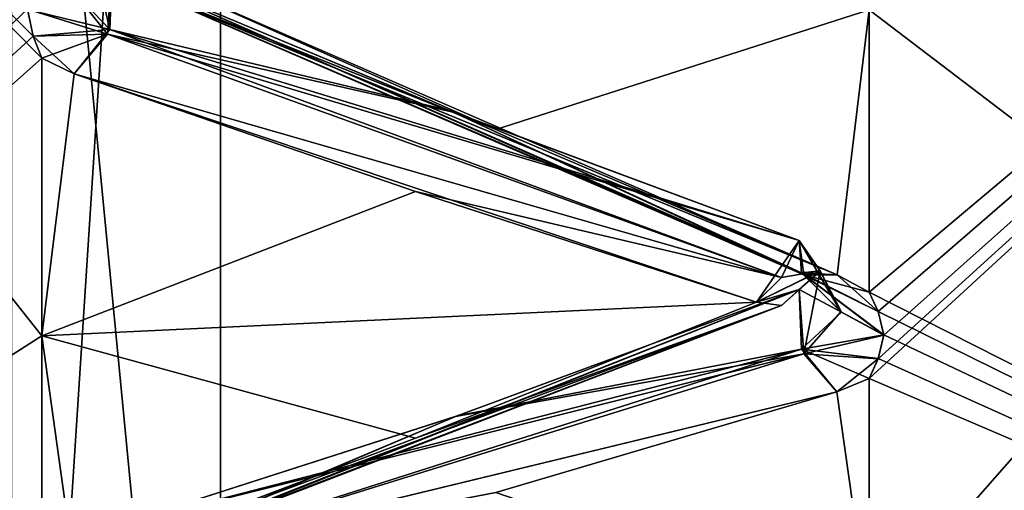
# Model space of a CAD drawing. Header units: inches. Extents: x -10 to 10, y -2.3 to 4.3.
# Tile 6 of 256: x -9.3526 to -9.236, y -1.8444 to -1.7887. Entities that reach past the tile are written whole.
import ezdxf

# ---------------------------------------------------------------- set-up
doc = ezdxf.new("R2010")
doc.units = ezdxf.units.IN
doc.header["$LTSCALE"] = 65.185185
doc.header["$MEASUREMENT"] = 0
for name, color, linetype in [('8197', 7, 'CONTINUOUS'), ('8198', 7, 'CONTINUOUS'), ('8397', 7, 'CONTINUOUS'), ('8398', 7, 'CONTINUOUS'), ('8399', 7, 'CONTINUOUS'), ('8400', 7, 'CONTINUOUS'), ('8401', 7, 'CONTINUOUS'), ('8402', 7, 'CONTINUOUS'), ('8403', 7, 'CONTINUOUS'), ('8404', 7, 'CONTINUOUS'), ('8468', 7, 'CONTINUOUS'), ('8469', 7, 'CONTINUOUS'), ('8470', 7, 'CONTINUOUS'), ('8471', 7, 'CONTINUOUS'), ('8472', 7, 'CONTINUOUS'), ('8473', 7, 'CONTINUOUS'), ('8474', 7, 'CONTINUOUS'), ('8475', 7, 'CONTINUOUS'), ('8573', 7, 'CONTINUOUS'), ('8576', 7, 'CONTINUOUS'), ('8581', 7, 'CONTINUOUS'), ('9270', 7, 'CONTINUOUS'), ('9421', 7, 'CONTINUOUS'), ('9428', 7, 'CONTINUOUS'), ('9445', 7, 'CONTINUOUS'), ('9446', 7, 'CONTINUOUS'), ('9452', 7, 'CONTINUOUS'), ('9453', 7, 'CONTINUOUS')]:
    doc.layers.add(name, color=color, linetype=linetype)

msp = doc.modelspace()

# ---------------------------------------------------------------- linework, layer by layer
at = {"layer": '8197', "linetype": 'Continuous'}
for points in [[(-9.12095, -1.88729, 2.38415), (-9.12095, -1.71072, 2.73069), (-9.252, -1.89231, 2.39088), (-9.12095, -1.88729, 2.38415)], [(-9.252, -1.89231, 2.39088), (-9.12095, -1.71072, 2.73069), (-9.25096, -1.89062, 2.3958), (-9.252, -1.89231, 2.39088)], [(-9.25096, -1.88657, 2.40774), (-9.12095, -1.71072, 2.73069), (-9.252, -1.88491, 2.41269), (-9.25096, -1.88657, 2.40774)], [(-9.252, -1.88491, 2.41269), (-9.12095, -1.71072, 2.73069), (-9.252, -1.85985, 2.47835), (-9.252, -1.88491, 2.41269)], [(-9.252, -1.85985, 2.47835), (-9.12095, -1.71072, 2.73069), (-9.252, -1.83114, 2.54251), (-9.252, -1.85985, 2.47835)], [(-9.252, -1.83114, 2.54251), (-9.12095, -1.71072, 2.73069), (-9.25096, -1.82882, 2.54717), (-9.252, -1.83114, 2.54251)], [(-9.25096, -1.82324, 2.55848), (-9.12095, -1.71072, 2.73069), (-9.252, -1.82095, 2.56317), (-9.25096, -1.82324, 2.55848)], [(-9.252, -1.82095, 2.56317), (-9.12095, -1.71072, 2.73069), (-9.252, -1.78753, 2.625), (-9.252, -1.82095, 2.56317)], [(-9.25096, -1.89062, 2.3958), (-9.12095, -1.71072, 2.73069), (-9.25029, -1.88858, 2.40176), (-9.25096, -1.89062, 2.3958)], [(-9.25029, -1.88858, 2.40176), (-9.12095, -1.71072, 2.73069), (-9.25096, -1.88657, 2.40774), (-9.25029, -1.88858, 2.40176)], [(-9.25096, -1.82882, 2.54717), (-9.12095, -1.71072, 2.73069), (-9.25029, -1.82601, 2.55281), (-9.25096, -1.82882, 2.54717)], [(-9.25029, -1.82601, 2.55281), (-9.12095, -1.71072, 2.73069), (-9.25096, -1.82324, 2.55848), (-9.25029, -1.82601, 2.55281)]]:
    msp.add_3dface(points, dxfattribs=at)
at = {"layer": '8198', "linetype": 'Continuous'}
for points in [[(-9.12095, -1.71072, 1.26931), (-9.12095, -1.88729, 1.61585), (-9.252, -1.73789, 1.29599), (-9.12095, -1.71072, 1.26931)], [(-9.252, -1.73789, 1.29599), (-9.12095, -1.88729, 1.61585), (-9.25097, -1.74076, 1.30031), (-9.252, -1.73789, 1.29599)], [(-9.25097, -1.74076, 1.30031), (-9.12095, -1.88729, 1.61585), (-9.25029, -1.74422, 1.30553), (-9.25097, -1.74076, 1.30031)], [(-9.25029, -1.74422, 1.30553), (-9.12095, -1.88729, 1.61585), (-9.25096, -1.74776, 1.31079), (-9.25029, -1.74422, 1.30553)], [(-9.25096, -1.74776, 1.31079), (-9.12095, -1.88729, 1.61585), (-9.252, -1.75069, 1.31514), (-9.25096, -1.74776, 1.31079)], [(-9.252, -1.75069, 1.31514), (-9.12095, -1.88729, 1.61585), (-9.252, -1.78753, 1.375), (-9.252, -1.75069, 1.31514)], [(-9.252, -1.78753, 1.375), (-9.12095, -1.88729, 1.61585), (-9.252, -1.82095, 1.43683), (-9.252, -1.78753, 1.375)], [(-9.252, -1.82095, 1.43683), (-9.12095, -1.88729, 1.61585), (-9.25097, -1.82323, 1.44149), (-9.252, -1.82095, 1.43683)], [(-9.25097, -1.82323, 1.44149), (-9.12095, -1.88729, 1.61585), (-9.25029, -1.82598, 1.44712), (-9.25097, -1.82323, 1.44149)], [(-9.25029, -1.82598, 1.44712), (-9.12095, -1.88729, 1.61585), (-9.25096, -1.8288, 1.4528), (-9.25029, -1.82598, 1.44712)], [(-9.25096, -1.8288, 1.4528), (-9.12095, -1.88729, 1.61585), (-9.252, -1.83114, 1.45749), (-9.25096, -1.8288, 1.4528)], [(-9.252, -1.83114, 1.45749), (-9.12095, -1.88729, 1.61585), (-9.252, -1.85985, 1.52165), (-9.252, -1.83114, 1.45749)]]:
    msp.add_3dface(points, dxfattribs=at)
at = {"layer": '8397', "linetype": 'Continuous'}
for points in [[(-9.34223, -1.7904, 2.6144), (-9.34169, -1.78272, 2.61464), (-9.34665, -1.78481, 2.62343), (-9.34223, -1.7904, 2.6144)], [(-9.35171, -1.78745, 2.62496), (-9.34223, -1.7904, 2.6144), (-9.34665, -1.78481, 2.62343), (-9.35171, -1.78745, 2.62496)], [(-9.35171, -1.78745, 2.62496), (-9.35104, -1.79062, 2.61951), (-9.34223, -1.7904, 2.6144), (-9.35171, -1.78745, 2.62496)], [(-9.35104, -1.79062, 2.61951), (-9.35, -1.79324, 2.615), (-9.34223, -1.7904, 2.6144), (-9.35104, -1.79062, 2.61951)], [(-9.34619, -1.7951, 2.6113), (-9.34223, -1.7904, 2.6144), (-9.35, -1.79324, 2.615), (-9.34619, -1.7951, 2.6113)]]:
    msp.add_3dface(points, dxfattribs=at)
at = {"layer": '8398', "linetype": 'Continuous'}
for points in [[(-9.25977, -1.81887, 2.56113), (-9.33961, -1.78435, 2.61882), (-9.34169, -1.78272, 2.61464), (-9.25977, -1.81887, 2.56113)], [(-9.25977, -1.81887, 2.56113), (-9.34169, -1.78272, 2.61464), (-9.30128, -1.79961, 2.58535), (-9.25977, -1.81887, 2.56113)], [(-9.29624, -1.80166, 2.59502), (-9.33663, -1.78369, 2.62278), (-9.33961, -1.78435, 2.61882), (-9.29624, -1.80166, 2.59502)], [(-9.25581, -1.8189, 2.56676), (-9.29624, -1.80166, 2.59502), (-9.33961, -1.78435, 2.61882), (-9.25581, -1.8189, 2.56676)], [(-9.25977, -1.81887, 2.56113), (-9.25581, -1.8189, 2.56676), (-9.33961, -1.78435, 2.61882), (-9.25977, -1.81887, 2.56113)], [(-9.26031, -1.81481, 2.55461), (-9.25977, -1.81887, 2.56113), (-9.30128, -1.79961, 2.58535), (-9.26031, -1.81481, 2.55461)]]:
    msp.add_3dface(points, dxfattribs=at)
at = {"layer": '8399', "linetype": 'Continuous'}
for points in [[(-9.34169, -1.78272, 2.61464), (-9.34223, -1.7904, 2.6144), (-9.30128, -1.79961, 2.58535), (-9.34169, -1.78272, 2.61464)], [(-9.26239, -1.81918, 2.55365), (-9.34223, -1.7904, 2.6144), (-9.34619, -1.7951, 2.6113), (-9.26239, -1.81918, 2.55365)], [(-9.26239, -1.81918, 2.55365), (-9.26031, -1.81481, 2.55461), (-9.34223, -1.7904, 2.6144), (-9.26239, -1.81918, 2.55365)], [(-9.34223, -1.7904, 2.6144), (-9.26031, -1.81481, 2.55461), (-9.30128, -1.79961, 2.58535), (-9.34223, -1.7904, 2.6144)], [(-9.26239, -1.81918, 2.55365), (-9.34619, -1.7951, 2.6113), (-9.30576, -1.80901, 2.58126), (-9.26239, -1.81918, 2.55365)], [(-9.26537, -1.82211, 2.5509), (-9.26239, -1.81918, 2.55365), (-9.30576, -1.80901, 2.58126), (-9.26537, -1.82211, 2.5509)]]:
    msp.add_3dface(points, dxfattribs=at)
at = {"layer": '8400', "linetype": 'Continuous'}
for points in [[(-9.25977, -1.81887, 2.56113), (-9.26031, -1.81481, 2.55461), (-9.25536, -1.82327, 2.55146), (-9.25977, -1.81887, 2.56113)], [(-9.25781, -1.81844, 2.54909), (-9.25536, -1.82327, 2.55146), (-9.26031, -1.81481, 2.55461), (-9.25781, -1.81844, 2.54909)], [(-9.25029, -1.82601, 2.55281), (-9.25096, -1.82324, 2.55848), (-9.25977, -1.81887, 2.56113), (-9.25029, -1.82601, 2.55281)], [(-9.25029, -1.82601, 2.55281), (-9.25977, -1.81887, 2.56113), (-9.25536, -1.82327, 2.55146), (-9.25029, -1.82601, 2.55281)], [(-9.25096, -1.82324, 2.55848), (-9.252, -1.82095, 2.56317), (-9.25977, -1.81887, 2.56113), (-9.25096, -1.82324, 2.55848)], [(-9.252, -1.82095, 2.56317), (-9.25581, -1.8189, 2.56676), (-9.25977, -1.81887, 2.56113), (-9.252, -1.82095, 2.56317)]]:
    msp.add_3dface(points, dxfattribs=at)
at = {"layer": '8401', "linetype": 'Continuous'}
for points in [[(-9.25781, -1.81844, 2.54909), (-9.26031, -1.81481, 2.55461), (-9.26537, -1.82211, 2.5509), (-9.25781, -1.81844, 2.54909)], [(-9.26537, -1.82211, 2.5509), (-9.26031, -1.81481, 2.55461), (-9.26239, -1.81918, 2.55365), (-9.26537, -1.82211, 2.5509)], [(-9.26241, -1.82252, 2.54692), (-9.25781, -1.81844, 2.54909), (-9.26537, -1.82211, 2.5509), (-9.26241, -1.82252, 2.54692)], [(-9.26031, -1.82061, 2.54284), (-9.25781, -1.81844, 2.54909), (-9.26241, -1.82252, 2.54692), (-9.26031, -1.82061, 2.54284)]]:
    msp.add_3dface(points, dxfattribs=at)
at = {"layer": '8402', "linetype": 'Continuous'}
for points in [[(-9.25781, -1.81844, 2.54909), (-9.26031, -1.82061, 2.54284), (-9.25977, -1.82825, 2.5421), (-9.25781, -1.81844, 2.54909)], [(-9.25536, -1.82327, 2.55146), (-9.25781, -1.81844, 2.54909), (-9.25977, -1.82825, 2.5421), (-9.25536, -1.82327, 2.55146)], [(-9.25029, -1.82601, 2.55281), (-9.25536, -1.82327, 2.55146), (-9.25977, -1.82825, 2.5421), (-9.25029, -1.82601, 2.55281)], [(-9.25096, -1.82882, 2.54717), (-9.25029, -1.82601, 2.55281), (-9.25977, -1.82825, 2.5421), (-9.25096, -1.82882, 2.54717)], [(-9.25583, -1.83275, 2.53868), (-9.25096, -1.82882, 2.54717), (-9.25977, -1.82825, 2.5421), (-9.25583, -1.83275, 2.53868)], [(-9.252, -1.83114, 2.54251), (-9.25096, -1.82882, 2.54717), (-9.25583, -1.83275, 2.53868), (-9.252, -1.83114, 2.54251)]]:
    msp.add_3dface(points, dxfattribs=at)
at = {"layer": '8403', "linetype": 'Continuous'}
for points in [[(-9.26031, -1.82061, 2.54284), (-9.26241, -1.82252, 2.54692), (-9.34223, -1.85318, 2.48707), (-9.26031, -1.82061, 2.54284)], [(-9.30101, -1.83565, 2.51228), (-9.26031, -1.82061, 2.54284), (-9.34223, -1.85318, 2.48707), (-9.30101, -1.83565, 2.51228)], [(-9.26241, -1.82252, 2.54692), (-9.30576, -1.83823, 2.52202), (-9.34617, -1.85358, 2.49271), (-9.26241, -1.82252, 2.54692)], [(-9.26241, -1.82252, 2.54692), (-9.34617, -1.85358, 2.49271), (-9.34223, -1.85318, 2.48707), (-9.26241, -1.82252, 2.54692)], [(-9.26241, -1.82252, 2.54692), (-9.26537, -1.82211, 2.5509), (-9.30576, -1.83823, 2.52202), (-9.26241, -1.82252, 2.54692)], [(-9.34169, -1.8487, 2.48084), (-9.30101, -1.83565, 2.51228), (-9.34223, -1.85318, 2.48707), (-9.34169, -1.8487, 2.48084)]]:
    msp.add_3dface(points, dxfattribs=at)
at = {"layer": '8404', "linetype": 'Continuous'}
for points in [[(-9.25977, -1.82825, 2.5421), (-9.26031, -1.82061, 2.54284), (-9.30101, -1.83565, 2.51228), (-9.25977, -1.82825, 2.5421)], [(-9.25977, -1.82825, 2.5421), (-9.30101, -1.83565, 2.51228), (-9.34169, -1.8487, 2.48084), (-9.25977, -1.82825, 2.5421)], [(-9.25977, -1.82825, 2.5421), (-9.34169, -1.8487, 2.48084), (-9.33959, -1.85303, 2.47958), (-9.25977, -1.82825, 2.5421)], [(-9.25583, -1.83275, 2.53868), (-9.25977, -1.82825, 2.5421), (-9.33959, -1.85303, 2.47958), (-9.25583, -1.83275, 2.53868)], [(-9.29624, -1.84466, 2.50781), (-9.25583, -1.83275, 2.53868), (-9.33959, -1.85303, 2.47958), (-9.29624, -1.84466, 2.50781)]]:
    msp.add_3dface(points, dxfattribs=at)
at = {"layer": '8468', "linetype": 'Continuous'}
for points in [[(-9.26031, -1.82061, 1.45716), (-9.26005, -1.82768, 1.45776), (-9.30082, -1.83558, 1.48758), (-9.26031, -1.82061, 1.45716)], [(-9.26005, -1.82768, 1.45776), (-9.33961, -1.85301, 1.5204), (-9.34169, -1.8487, 1.51916), (-9.26005, -1.82768, 1.45776)], [(-9.26005, -1.82768, 1.45776), (-9.34169, -1.8487, 1.51916), (-9.30082, -1.83558, 1.48758), (-9.26005, -1.82768, 1.45776)], [(-9.26005, -1.82768, 1.45776), (-9.25583, -1.83275, 1.46132), (-9.33961, -1.85301, 1.5204), (-9.26005, -1.82768, 1.45776)], [(-9.25583, -1.83275, 1.46132), (-9.29624, -1.84466, 1.49219), (-9.33961, -1.85301, 1.5204), (-9.25583, -1.83275, 1.46132)]]:
    msp.add_3dface(points, dxfattribs=at)
at = {"layer": '8469', "linetype": 'Continuous'}
for points in [[(-9.26239, -1.82252, 1.4531), (-9.26031, -1.82061, 1.45716), (-9.34195, -1.85292, 1.51345), (-9.26239, -1.82252, 1.4531)], [(-9.34195, -1.85292, 1.51345), (-9.26031, -1.82061, 1.45716), (-9.30082, -1.83558, 1.48758), (-9.34195, -1.85292, 1.51345)], [(-9.34617, -1.85358, 1.50729), (-9.26239, -1.82252, 1.4531), (-9.34195, -1.85292, 1.51345), (-9.34617, -1.85358, 1.50729)], [(-9.26239, -1.82252, 1.4531), (-9.34617, -1.85358, 1.50729), (-9.30576, -1.83823, 1.47798), (-9.26239, -1.82252, 1.4531)], [(-9.26537, -1.82211, 1.4491), (-9.26239, -1.82252, 1.4531), (-9.30576, -1.83823, 1.47798), (-9.26537, -1.82211, 1.4491)], [(-9.34169, -1.8487, 1.51916), (-9.34195, -1.85292, 1.51345), (-9.30082, -1.83558, 1.48758), (-9.34169, -1.8487, 1.51916)]]:
    msp.add_3dface(points, dxfattribs=at)
at = {"layer": '8470', "linetype": 'Continuous'}
for points in [[(-9.25781, -1.81842, 1.45088), (-9.25531, -1.82329, 1.44846), (-9.26031, -1.82061, 1.45716), (-9.25781, -1.81842, 1.45088)], [(-9.26005, -1.82768, 1.45776), (-9.26031, -1.82061, 1.45716), (-9.25531, -1.82329, 1.44846), (-9.26005, -1.82768, 1.45776)], [(-9.25029, -1.82598, 1.44712), (-9.26005, -1.82768, 1.45776), (-9.25531, -1.82329, 1.44846), (-9.25029, -1.82598, 1.44712)], [(-9.25029, -1.82598, 1.44712), (-9.25096, -1.8288, 1.4528), (-9.26005, -1.82768, 1.45776), (-9.25029, -1.82598, 1.44712)], [(-9.25096, -1.8288, 1.4528), (-9.252, -1.83114, 1.45749), (-9.26005, -1.82768, 1.45776), (-9.25096, -1.8288, 1.4528)], [(-9.252, -1.83114, 1.45749), (-9.25583, -1.83275, 1.46132), (-9.26005, -1.82768, 1.45776), (-9.252, -1.83114, 1.45749)]]:
    msp.add_3dface(points, dxfattribs=at)
at = {"layer": '8471', "linetype": 'Continuous'}
for points in [[(-9.26031, -1.81481, 1.44539), (-9.25781, -1.81842, 1.45088), (-9.26241, -1.81921, 1.44636), (-9.26031, -1.81481, 1.44539)], [(-9.25781, -1.81842, 1.45088), (-9.26031, -1.82061, 1.45716), (-9.26537, -1.82211, 1.4491), (-9.25781, -1.81842, 1.45088)], [(-9.26241, -1.81921, 1.44636), (-9.25781, -1.81842, 1.45088), (-9.26537, -1.82211, 1.4491), (-9.26241, -1.81921, 1.44636)], [(-9.26537, -1.82211, 1.4491), (-9.26031, -1.82061, 1.45716), (-9.26239, -1.82252, 1.4531), (-9.26537, -1.82211, 1.4491)]]:
    msp.add_3dface(points, dxfattribs=at)
at = {"layer": '8472', "linetype": 'Continuous'}
for points in [[(-9.25781, -1.81842, 1.45088), (-9.26031, -1.81481, 1.44539), (-9.26005, -1.81864, 1.4394), (-9.25781, -1.81842, 1.45088)], [(-9.25531, -1.82329, 1.44846), (-9.25781, -1.81842, 1.45088), (-9.26005, -1.81864, 1.4394), (-9.25531, -1.82329, 1.44846)], [(-9.25097, -1.82323, 1.44149), (-9.25029, -1.82598, 1.44712), (-9.26005, -1.81864, 1.4394), (-9.25097, -1.82323, 1.44149)], [(-9.25581, -1.8189, 1.43324), (-9.25097, -1.82323, 1.44149), (-9.26005, -1.81864, 1.4394), (-9.25581, -1.8189, 1.43324)], [(-9.25029, -1.82598, 1.44712), (-9.25531, -1.82329, 1.44846), (-9.26005, -1.81864, 1.4394), (-9.25029, -1.82598, 1.44712)], [(-9.252, -1.82095, 1.43683), (-9.25097, -1.82323, 1.44149), (-9.25581, -1.8189, 1.43324), (-9.252, -1.82095, 1.43683)]]:
    msp.add_3dface(points, dxfattribs=at)
at = {"layer": '8473', "linetype": 'Continuous'}
for points in [[(-9.34169, -1.78272, 1.38536), (-9.30174, -1.79942, 1.41431), (-9.34195, -1.78983, 1.38549), (-9.34169, -1.78272, 1.38536)], [(-9.26241, -1.81921, 1.44636), (-9.34619, -1.7951, 1.3887), (-9.34195, -1.78983, 1.38549), (-9.26241, -1.81921, 1.44636)], [(-9.26031, -1.81481, 1.44539), (-9.26241, -1.81921, 1.44636), (-9.34195, -1.78983, 1.38549), (-9.26031, -1.81481, 1.44539)], [(-9.30174, -1.79942, 1.41431), (-9.26031, -1.81481, 1.44539), (-9.34195, -1.78983, 1.38549), (-9.30174, -1.79942, 1.41431)], [(-9.26241, -1.81921, 1.44636), (-9.30576, -1.80901, 1.41874), (-9.34619, -1.7951, 1.3887), (-9.26241, -1.81921, 1.44636)], [(-9.26241, -1.81921, 1.44636), (-9.26537, -1.82211, 1.4491), (-9.30576, -1.80901, 1.41874), (-9.26241, -1.81921, 1.44636)]]:
    msp.add_3dface(points, dxfattribs=at)
at = {"layer": '8474', "linetype": 'Continuous'}
for points in [[(-9.26005, -1.81864, 1.4394), (-9.30174, -1.79942, 1.41431), (-9.34169, -1.78272, 1.38536), (-9.26005, -1.81864, 1.4394)], [(-9.26005, -1.81864, 1.4394), (-9.34169, -1.78272, 1.38536), (-9.33959, -1.78436, 1.38116), (-9.26005, -1.81864, 1.4394)], [(-9.33663, -1.78369, 1.37722), (-9.29624, -1.80166, 1.40498), (-9.33959, -1.78436, 1.38116), (-9.33663, -1.78369, 1.37722)], [(-9.25581, -1.8189, 1.43324), (-9.26005, -1.81864, 1.4394), (-9.33959, -1.78436, 1.38116), (-9.25581, -1.8189, 1.43324)], [(-9.29624, -1.80166, 1.40498), (-9.25581, -1.8189, 1.43324), (-9.33959, -1.78436, 1.38116), (-9.29624, -1.80166, 1.40498)], [(-9.26005, -1.81864, 1.4394), (-9.26031, -1.81481, 1.44539), (-9.30174, -1.79942, 1.41431), (-9.26005, -1.81864, 1.4394)]]:
    msp.add_3dface(points, dxfattribs=at)
at = {"layer": '8475', "linetype": 'Continuous'}
for points in [[(-9.34419, -1.78016, 1.3793), (-9.34195, -1.78983, 1.38549), (-9.34669, -1.78488, 1.37659), (-9.34419, -1.78016, 1.3793)], [(-9.34195, -1.78983, 1.38549), (-9.34419, -1.78016, 1.3793), (-9.34169, -1.78272, 1.38536), (-9.34195, -1.78983, 1.38549)], [(-9.34195, -1.78983, 1.38549), (-9.35171, -1.78749, 1.37511), (-9.34669, -1.78488, 1.37659), (-9.34195, -1.78983, 1.38549)], [(-9.35103, -1.79064, 1.38052), (-9.35171, -1.78749, 1.37511), (-9.34195, -1.78983, 1.38549), (-9.35103, -1.79064, 1.38052)], [(-9.34619, -1.7951, 1.3887), (-9.35103, -1.79064, 1.38052), (-9.34195, -1.78983, 1.38549), (-9.34619, -1.7951, 1.3887)], [(-9.35103, -1.79064, 1.38052), (-9.34619, -1.7951, 1.3887), (-9.35, -1.79324, 1.385), (-9.35103, -1.79064, 1.38052)]]:
    msp.add_3dface(points, dxfattribs=at)
at = {"layer": '8573', "linetype": 'Continuous'}
for points in [[(-9.35103, -1.86221, 1.52752), (-9.35, -1.86421, 1.53231), (-9.48105, -1.66077, 1.20509), (-9.35103, -1.86221, 1.52752)], [(-9.48105, -1.66077, 1.20509), (-9.35, -1.86421, 1.53231), (-9.48105, -1.85963, 1.53935), (-9.48105, -1.66077, 1.20509)], [(-9.35171, -1.85979, 1.52175), (-9.35103, -1.86221, 1.52752), (-9.48105, -1.66077, 1.20509), (-9.35171, -1.85979, 1.52175)], [(-9.35104, -1.85738, 1.51588), (-9.35171, -1.85979, 1.52175), (-9.48105, -1.66077, 1.20509), (-9.35104, -1.85738, 1.51588)], [(-9.35, -1.85539, 1.51103), (-9.35104, -1.85738, 1.51588), (-9.48105, -1.66077, 1.20509), (-9.35, -1.85539, 1.51103)], [(-9.35, -1.82609, 1.44714), (-9.35, -1.85539, 1.51103), (-9.48105, -1.66077, 1.20509), (-9.35, -1.82609, 1.44714)], [(-9.35, -1.79324, 1.385), (-9.35, -1.82609, 1.44714), (-9.48105, -1.66077, 1.20509), (-9.35, -1.79324, 1.385)], [(-9.35103, -1.79064, 1.38052), (-9.35, -1.79324, 1.385), (-9.48105, -1.66077, 1.20509), (-9.35103, -1.79064, 1.38052)], [(-9.35171, -1.78749, 1.37511), (-9.35103, -1.79064, 1.38052), (-9.48105, -1.66077, 1.20509), (-9.35171, -1.78749, 1.37511)]]:
    msp.add_3dface(points, dxfattribs=at)
at = {"layer": '8576', "linetype": 'Continuous'}
for points in [[(-9.19167, 0.545, 13.94785), (-9.35355, -1.955, 13.83966), (-9.35356, 0.545, 13.83965), (-9.19167, 0.545, 13.94785)], [(-9.19165, -1.955, 13.94786), (-9.35355, -1.955, 13.83966), (-9.19167, 0.545, 13.94785), (-9.19165, -1.955, 13.94786)]]:
    msp.add_3dface(points, dxfattribs=at)
at = {"layer": '8581', "linetype": 'Continuous'}
for points in [[(-9.56879, -1.955, 13.81493), (-9.32884, -1.955, 14.05488), (-9.56878, 0.545, 13.81495), (-9.56879, -1.955, 13.81493)], [(-9.56878, 0.545, 13.81495), (-9.32884, -1.955, 14.05488), (-9.32883, 0.545, 14.05489), (-9.56878, 0.545, 13.81495)], [(-9.32884, -1.955, 14.05488), (-9, -1.955, 14.1431), (-9.32883, 0.545, 14.05489), (-9.32884, -1.955, 14.05488)], [(-9.32883, 0.545, 14.05489), (-9, -1.955, 14.1431), (-9, 0.545, 14.1431), (-9.32883, 0.545, 14.05489)]]:
    msp.add_3dface(points, dxfattribs=at)
at = {"layer": '9270', "linetype": 'Continuous'}
for points in [[(-9.48105, -1.75635, 2.66335), (-9.48105, -1.90988, 2.306), (-9.35, -1.78173, 2.63495), (-9.48105, -1.75635, 2.66335)], [(-9.35, -1.78173, 2.63495), (-9.48105, -1.90988, 2.306), (-9.35104, -1.78432, 2.63043), (-9.35, -1.78173, 2.63495)], [(-9.35104, -1.78432, 2.63043), (-9.48105, -1.90988, 2.306), (-9.35171, -1.78745, 2.62496), (-9.35104, -1.78432, 2.63043)], [(-9.35171, -1.78745, 2.62496), (-9.48105, -1.90988, 2.306), (-9.35104, -1.79062, 2.61951), (-9.35171, -1.78745, 2.62496)], [(-9.35104, -1.79062, 2.61951), (-9.48105, -1.90988, 2.306), (-9.35, -1.79324, 2.615), (-9.35104, -1.79062, 2.61951)], [(-9.35, -1.79324, 2.615), (-9.48105, -1.90988, 2.306), (-9.35, -1.82609, 2.55286), (-9.35, -1.79324, 2.615)], [(-9.35, -1.82609, 2.55286), (-9.48105, -1.90988, 2.306), (-9.35, -1.85539, 2.48897), (-9.35, -1.82609, 2.55286)]]:
    msp.add_3dface(points, dxfattribs=at)
at = {"layer": '9421', "linetype": 'Continuous'}
for points in [[(-9.35, -1.82609, 2.55286), (-9.34619, -1.7951, 2.6113), (-9.35, -1.79324, 2.615), (-9.35, -1.82609, 2.55286)], [(-9.34619, -1.7951, 2.6113), (-9.35, -1.82609, 2.55286), (-9.30576, -1.80901, 2.58126), (-9.34619, -1.7951, 2.6113)], [(-9.35, -1.82609, 2.55286), (-9.26537, -1.82211, 2.5509), (-9.30576, -1.80901, 2.58126), (-9.35, -1.82609, 2.55286)], [(-9.26537, -1.82211, 2.5509), (-9.35, -1.82609, 2.55286), (-9.30576, -1.83823, 2.52202), (-9.26537, -1.82211, 2.5509)], [(-9.30576, -1.83823, 2.52202), (-9.35, -1.82609, 2.55286), (-9.34617, -1.85358, 2.49271), (-9.30576, -1.83823, 2.52202)], [(-9.34617, -1.85358, 2.49271), (-9.35, -1.82609, 2.55286), (-9.35, -1.85539, 2.48897), (-9.34617, -1.85358, 2.49271)]]:
    msp.add_3dface(points, dxfattribs=at)
at = {"layer": '9428', "linetype": 'Continuous'}
for points in [[(-9.34619, -1.7951, 1.3887), (-9.35, -1.82609, 1.44714), (-9.35, -1.79324, 1.385), (-9.34619, -1.7951, 1.3887)], [(-9.26537, -1.82211, 1.4491), (-9.35, -1.82609, 1.44714), (-9.34619, -1.7951, 1.3887), (-9.26537, -1.82211, 1.4491)], [(-9.30576, -1.80901, 1.41874), (-9.26537, -1.82211, 1.4491), (-9.34619, -1.7951, 1.3887), (-9.30576, -1.80901, 1.41874)], [(-9.35, -1.82609, 1.44714), (-9.26537, -1.82211, 1.4491), (-9.30576, -1.83823, 1.47798), (-9.35, -1.82609, 1.44714)], [(-9.35, -1.82609, 1.44714), (-9.34617, -1.85358, 1.50729), (-9.35, -1.85539, 1.51103), (-9.35, -1.82609, 1.44714)], [(-9.34617, -1.85358, 1.50729), (-9.35, -1.82609, 1.44714), (-9.30576, -1.83823, 1.47798), (-9.34617, -1.85358, 1.50729)]]:
    msp.add_3dface(points, dxfattribs=at)
at = {"layer": '9445', "linetype": 'Continuous'}
for points in [[(-9.252, -1.78753, 1.375), (-9.25581, -1.8189, 1.43324), (-9.33663, -1.78369, 1.37722), (-9.252, -1.78753, 1.375)], [(-9.33663, -1.78369, 1.37722), (-9.25581, -1.8189, 1.43324), (-9.29624, -1.80166, 1.40498), (-9.33663, -1.78369, 1.37722)], [(-9.252, -1.78753, 1.375), (-9.252, -1.82095, 1.43683), (-9.25581, -1.8189, 1.43324), (-9.252, -1.78753, 1.375)]]:
    msp.add_3dface(points, dxfattribs=at)
at = {"layer": '9446', "linetype": 'Continuous'}
for points in [[(-9.252, -1.85985, 1.52165), (-9.25583, -1.83275, 1.46132), (-9.252, -1.83114, 1.45749), (-9.252, -1.85985, 1.52165)], [(-9.25583, -1.83275, 1.46132), (-9.252, -1.85985, 1.52165), (-9.29624, -1.84466, 1.49219), (-9.25583, -1.83275, 1.46132)]]:
    msp.add_3dface(points, dxfattribs=at)
at = {"layer": '9452', "linetype": 'Continuous'}
for points in [[(-9.252, -1.85985, 2.47835), (-9.252, -1.83114, 2.54251), (-9.25583, -1.83275, 2.53868), (-9.252, -1.85985, 2.47835)], [(-9.252, -1.85985, 2.47835), (-9.25583, -1.83275, 2.53868), (-9.29624, -1.84466, 2.50781), (-9.252, -1.85985, 2.47835)]]:
    msp.add_3dface(points, dxfattribs=at)
at = {"layer": '9453', "linetype": 'Continuous'}
for points in [[(-9.29624, -1.80166, 2.59502), (-9.252, -1.78753, 2.625), (-9.33663, -1.78369, 2.62278), (-9.29624, -1.80166, 2.59502)], [(-9.25581, -1.8189, 2.56676), (-9.252, -1.78753, 2.625), (-9.29624, -1.80166, 2.59502), (-9.25581, -1.8189, 2.56676)], [(-9.252, -1.82095, 2.56317), (-9.252, -1.78753, 2.625), (-9.25581, -1.8189, 2.56676), (-9.252, -1.82095, 2.56317)]]:
    msp.add_3dface(points, dxfattribs=at)

doc.saveas('drawing.dxf')
